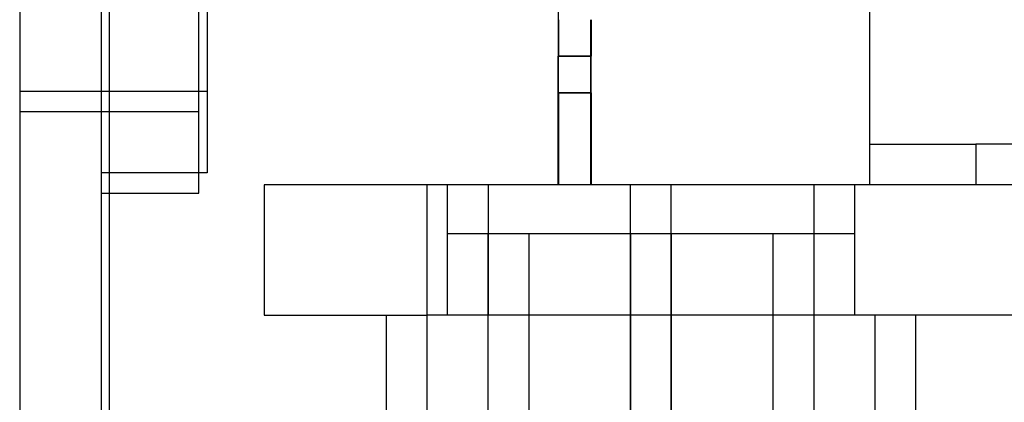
# Model space of a CAD drawing. Header units: millimetres. Extents: x 0 to 93, y -1.2 to 50.
# Tile 26 of 140: x 0 to 12.1, y 6.9 to 11.6. Entities that reach past the tile are written whole.
import ezdxf

# ---------------------------------------------------------------- set-up
doc = ezdxf.new("R2010")
doc.units = ezdxf.units.MM
doc.layers.add('MAIN-1', color=7, linetype='Continuous')
doc.layers.add('MAIN-2', color=7, linetype='Continuous')

msp = doc.modelspace()

# ---------------------------------------------------------------- linework, layer by layer
at = {"layer": 'MAIN-1'}
for p, q in [((0, 43.8), (0, 1)), ((1, 43.8), (1, 1)), ((2.2, 9.5), (2.2, 12.5)), ((2.3, 12.5), (2.3, 9.748)), ((10.439, 9.6), (10.439, 11.8)), ((6.615, 11.18), (6.614, 11.18)), ((6.614, 9.6), (6.614, 11.18)), ((6.616, 11.18), (6.615, 11.18)), ((6.616, 11.18), (6.616, 11.18)), ((6.616, 9.6), (6.616, 11.18)), ((7.016, 11.18), (6.616, 11.18)), ((7.016, 9.6), (7.016, 11.18)), ((6.614, 10.73), (6.614, 9.6)), ((6.616, 10.73), (6.616, 9.6)), ((15.739, 10.1), (11.739, 10.1)), ((11.739, 10.1), (11.739, 9.6)), ((2.3, 9.748), (2.2, 9.748)), ((3, 9.6), (3, 8)), ((5, 9.6), (3, 9.6)), ((19.3, 9.6), (5, 9.6)), ((5, 9.6), (5, 8)), ((1, 9.5), (2.2, 9.5)), ((1.1, 9.5), (1.1, 3.497)), ((3, 8), (5, 8)), ((4.5, 8), (4.5, 1.288)), ((87.4, 8), (5, 8)), ((7.5, 8), (7.5, 1.288)), ((10.5, 8), (10.5, 1.288)), ((11.001, 8), (11.001, 1.288))]:
    msp.add_line(p, q, dxfattribs=at)
for centre, major_axis, start_param, end_param in [((6.615, 12.08), (0, 0.45), 3.141593, 4.712389), ((6.614, 11.18), (0, -0.45), 3.141593, 4.712389), ((6.615, 11.63), (0, -0.45), 0, 1.570796), ((6.616, 11.63), (0, -0.45), -1.570796, 0), ((6.616, 11.18), (0, -0.45), 1.570796, 3.141593), ((7.016, 11.18), (0, 0.45), -1.570796, 0), ((6.614, 10.73), (0, 0.45), 0, 1.570796), ((6.616, 10.73), (0, 0.45), -1.570796, 0)]:
    msp.add_ellipse(centre, major_axis=major_axis, ratio=0.000357, start_param=start_param, end_param=end_param, dxfattribs=at)
at = {"layer": 'MAIN-2'}
for p, q in [((1.1, 15.5), (1.1, 9.5)), ((6.614, 11.18), (7.014, 11.18)), ((7.016, 11.18), (6.616, 11.18)), ((7.014, 9.6), (7.014, 11.18)), ((2.3, 10.748), (0, 10.748)), ((7.014, 10.73), (6.614, 10.73)), ((6.616, 10.73), (7.016, 10.73)), ((7.014, 10.73), (7.014, 9.6)), ((7.016, 10.73), (7.016, 9.6)), ((0, 10.5), (2.2, 10.5)), ((10.439, 10.1), (10.439, 10.1)), ((10.439, 10.1), (11.739, 10.1)), ((11.739, 10.1), (11.739, 10.1)), ((11.739, 10.1), (11.739, 10.1)), ((2.2, 9.748), (1, 9.748)), ((3, 9.6), (3, 9.6)), ((5, 9.6), (5, 8)), ((5.25, 9.6), (5.25, 8)), ((5.751, 9.6), (5.751, 8)), ((7.5, 8), (7.5, 9.6)), ((7.5, 8), (7.5, 9.6)), ((8.001, 8), (8.001, 9.6)), ((8.001, 8), (8.001, 9.6)), ((9.75, 9.6), (9.75, 8)), ((10.251, 9.6), (10.251, 8)), ((10.439, 9.6), (10.439, 9.6)), ((10.439, 9.6), (10.439, 9.6)), ((11.739, 9.6), (11.739, 9.6)), ((11.739, 9.6), (11.739, 9.6)), ((7.5, 9), (5.25, 9)), ((5.25, 9), (5.25, 8)), ((5.75, 9), (5.75, 0)), ((5.751, 9), (5.751, 8)), ((6.251, 9), (6.251, 0)), ((7.5, 9), (7.5, 0)), ((7.5, 0), (7.5, 9)), ((7.5, 9), (7.5, 8)), ((9.75, 9), (7.5, 9)), ((7.5, 9), (7.5, 8)), ((8.001, 9), (8.001, 0)), ((8.001, 0), (8.001, 9)), ((8.001, 9), (8.001, 8)), ((8.001, 9), (8.001, 8)), ((9.25, 9), (9.25, 0)), ((9.75, 9), (9.75, 8)), ((10.251, 9), (9.75, 9)), ((9.751, 9), (9.751, 0)), ((10.251, 9), (10.251, 8)), ((3, 8), (3, 8)), ((5.001, 8), (5.001, 0.8)), ((7.5, 0.8), (7.5, 8)), ((8.001, 8), (8.001, 0.8)), ((8.001, 0.8), (8.001, 8))]:
    msp.add_line(p, q, dxfattribs=at)
for centre, major_axis, start_param, end_param in [((7.014, 11.18), (0, 0.45), 0, 1.570796), ((7.015, 11.63), (0, 0.45), 3.141593, 4.712389), ((7.016, 11.63), (0, 0.45), 1.570796, 3.141593), ((7.014, 10.73), (0, -0.45), 3.141593, 4.712389), ((7.016, 10.73), (0, -0.45), 1.570796, 3.141593)]:
    msp.add_ellipse(centre, major_axis=major_axis, ratio=0.000357, start_param=start_param, end_param=end_param, dxfattribs=at)

doc.saveas('drawing.dxf')
